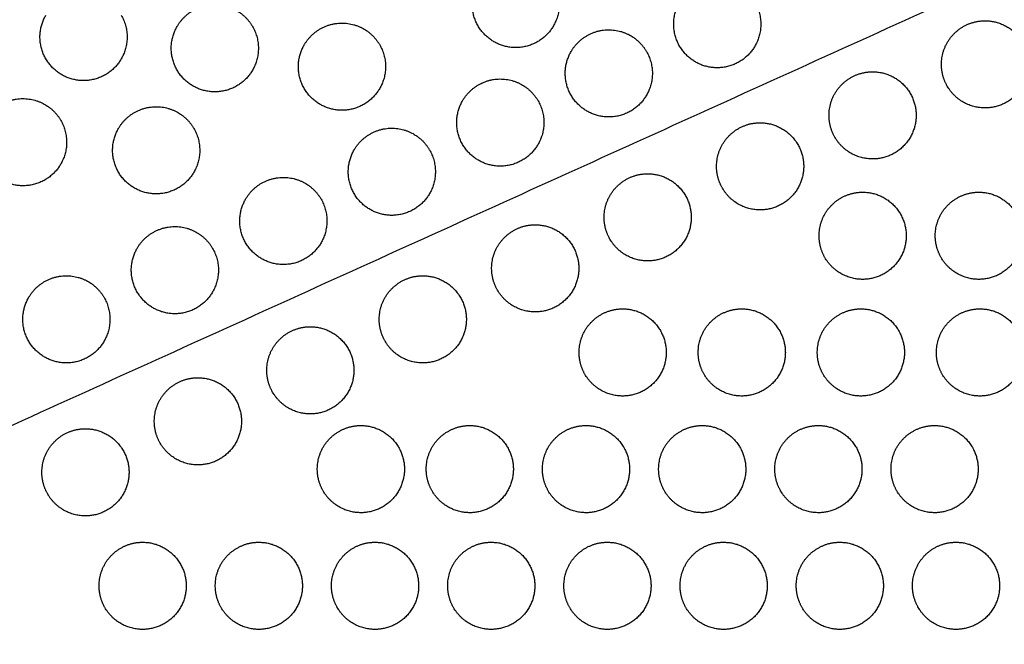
# Model space of a CAD drawing. Header units: millimetres. Extents: x -125 to 375, y 0 to 433.
# Tile 36 of 45: x 161 to 229, y 218 to 261. Entities that reach past the tile are written whole.
import ezdxf

# ---------------------------------------------------------------- set-up
doc = ezdxf.new("R2010")
doc.units = ezdxf.units.MM
doc.layers.add('Layer 01', color=18, linetype='Continuous', true_color=0x000000)

msp = doc.modelspace()

# ---------------------------------------------------------------- linework, layer by layer
at = {"layer": 'Layer 01'}
for points in [[(250, 433.013, 76), (187.5, 324.76, 76), (125, 216.506, 76)], [(282.095, 287.72, 87), (203.547, 252.113, 81.5), (125, 216.506, 76)]]:
    msp.add_open_spline(points, degree=2, dxfattribs=at)
at = {"layer": 'Layer 01', "extrusion": (0.09428, -0.054433, -0.994056)}
for points in [[(197.778, 263.098, 80.351), (198.644, 261.598, 80.516), (197.778, 260.098, 80.516), (196.278, 257.5, 80.516), (193.68, 259, 80.187), (191.082, 260.5, 79.858), (192.582, 263.098, 79.858)], [(211.651, 261.708, 81.743), (212.517, 260.208, 81.907), (211.651, 258.708, 81.907), (210.151, 256.11, 81.907), (207.553, 257.61, 81.579), (204.955, 259.11, 81.25), (206.455, 261.708, 81.25)], [(168.021, 260.825, 77.653), (168.887, 259.325, 77.818), (168.021, 257.825, 77.818), (166.521, 255.227, 77.818), (163.923, 256.727, 77.489), (161.325, 258.227, 77.161), (162.825, 260.825, 77.161)], [(177.059, 260.051, 78.553), (177.925, 258.551, 78.717), (177.059, 257.051, 78.717), (175.559, 254.453, 78.717), (172.961, 255.953, 78.389), (170.363, 257.453, 78.06), (171.863, 260.051, 78.06)], [(185.813, 258.784, 79.453), (186.679, 257.284, 79.617), (185.813, 255.784, 79.617), (184.313, 253.185, 79.617), (181.715, 254.685, 79.288), (179.117, 256.185, 78.96), (180.617, 258.784, 78.96)], [(204.183, 258.323, 81.22), (205.049, 256.823, 81.384), (204.183, 255.323, 81.384), (202.683, 252.725, 81.384), (200.085, 254.225, 81.056), (197.487, 255.725, 80.727), (198.987, 258.323, 80.727)], [(196.714, 254.937, 80.697), (197.58, 253.437, 80.862), (196.714, 251.937, 80.862), (195.214, 249.339, 80.862), (192.616, 250.839, 80.533), (190.018, 252.339, 80.204), (191.518, 254.937, 80.204)], [(163.858, 253.587, 77.655), (164.724, 252.087, 77.819), (163.858, 250.587, 77.819), (162.358, 247.989, 77.819), (159.76, 249.489, 77.491), (157.162, 250.989, 77.162), (158.662, 253.587, 77.162)], [(173.021, 253.03, 78.555), (173.887, 251.53, 78.719), (173.021, 250.03, 78.719), (171.521, 247.432, 78.719), (168.923, 248.932, 78.39), (166.325, 250.432, 78.062), (167.825, 253.03, 78.062)], [(189.246, 251.552, 80.174), (190.112, 250.052, 80.339), (189.246, 248.552, 80.339), (187.746, 245.954, 80.339), (185.148, 247.454, 80.01), (182.55, 248.954, 79.681), (184.05, 251.552, 79.681)], [(181.777, 248.166, 79.651), (182.643, 246.666, 79.816), (181.777, 245.166, 79.816), (180.277, 242.568, 79.816), (177.679, 244.068, 79.487), (175.081, 245.568, 79.159), (176.581, 248.166, 79.159)], [(174.309, 244.781, 79.128), (175.175, 243.281, 79.293), (174.309, 241.781, 79.293), (172.809, 239.182, 79.293), (170.211, 240.682, 78.964), (167.613, 242.182, 78.636), (169.113, 244.781, 78.636)], [(166.84, 241.395, 78.605), (167.706, 239.895, 78.77), (166.84, 238.395, 78.77), (165.34, 235.797, 78.77), (162.742, 237.297, 78.441), (160.144, 238.797, 78.113), (161.644, 241.395, 78.113)]]:
    msp.add_rational_spline(points, [0.868347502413, 0.807007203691, 1, 0.707106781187, 1, 0.707106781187, 1], degree=2, knots=[5.529659, 5.529659, 5.529659, 9.49499, 9.49499, 15.512927, 15.512927, 21.530864, 21.530864, 21.530864], dxfattribs=at)
at = {"layer": 'Layer 01', "extrusion": (-0.09428, 0.054433, 0.994056)}
for points in [[(171.863, 260.051, 78.06), (172.265, 260.748, 78.06), (172.961, 261.149, 78.104)], [(180.617, 258.784, 78.96), (181.019, 259.48, 78.96), (181.715, 259.882, 79.004)], [(198.987, 258.323, 80.727), (199.389, 259.019, 80.727), (200.085, 259.421, 80.771)], [(191.518, 254.937, 80.204), (191.92, 255.633, 80.204), (192.616, 256.035, 80.248)], [(167.825, 253.03, 78.062), (168.227, 253.726, 78.062), (168.923, 254.128, 78.106)], [(184.05, 251.552, 79.681), (184.452, 252.248, 79.681), (185.148, 252.65, 79.726)], [(176.581, 248.166, 79.159), (176.983, 248.862, 79.159), (177.679, 249.264, 79.203)], [(169.113, 244.781, 78.636), (169.515, 245.477, 78.636), (170.211, 245.879, 78.68)], [(161.644, 241.395, 78.113), (162.046, 242.091, 78.113), (162.742, 242.493, 78.157)]]:
    msp.add_rational_spline(points, [1, 0.900099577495, 0.868347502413], degree=2, dxfattribs=at)
for points in [[(172.961, 261.149, 78.104), (174.461, 262.016, 78.199), (175.961, 261.149, 78.389), (176.657, 260.748, 78.477), (177.059, 260.051, 78.553)], [(181.715, 259.882, 79.004), (183.215, 260.748, 79.099), (184.715, 259.882, 79.288), (185.411, 259.48, 79.377), (185.813, 258.784, 79.453)], [(200.085, 259.421, 80.771), (201.585, 260.287, 80.866), (203.085, 259.421, 81.056), (203.781, 259.019, 81.144), (204.183, 258.323, 81.22)], [(192.616, 256.035, 80.248), (194.116, 256.901, 80.343), (195.616, 256.035, 80.533), (196.312, 255.633, 80.621), (196.714, 254.937, 80.697)], [(159.76, 254.685, 77.206), (161.26, 255.551, 77.301), (162.76, 254.685, 77.491), (163.456, 254.283, 77.579), (163.858, 253.587, 77.655)], [(168.923, 254.128, 78.106), (170.423, 254.994, 78.201), (171.923, 254.128, 78.39), (172.619, 253.726, 78.478), (173.021, 253.03, 78.555)], [(185.148, 252.65, 79.726), (186.648, 253.516, 79.82), (188.148, 252.65, 80.01), (188.844, 252.248, 80.098), (189.246, 251.552, 80.174)], [(177.679, 249.264, 79.203), (179.179, 250.13, 79.297), (180.679, 249.264, 79.487), (181.375, 248.862, 79.575), (181.777, 248.166, 79.651)], [(170.211, 245.879, 78.68), (171.711, 246.745, 78.774), (173.211, 245.879, 78.964), (173.907, 245.477, 79.052), (174.309, 244.781, 79.128)], [(162.742, 242.493, 78.157), (164.242, 243.359, 78.251), (165.742, 242.493, 78.441), (166.438, 242.091, 78.529), (166.84, 241.395, 78.605)]]:
    msp.add_rational_spline(points, [0.868347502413, 0.807007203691, 1, 0.900099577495, 0.868347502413], degree=2, knots=[0, 0, 0, 3.477052, 3.477052, 5.529659, 5.529659, 5.529659], dxfattribs=at)
at = {"layer": 'Layer 01', "extrusion": (-9.89789e-15, -0.152655, 0.988279)}
msp.add_rational_spline([(227.487, 260.443, 82.787), (230.487, 260.443, 82.787), (230.487, 257.443, 82.323), (230.487, 254.443, 81.86), (227.487, 254.443, 81.86), (225.755, 254.443, 81.86), (224.889, 255.943, 82.092)], [1, 0.707106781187, 1, 0.707106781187, 1, 0.807007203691, 0.868347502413], degree=2, knots=[0, 0, 0, 6.035579, 6.035579, 12.071157, 12.071157, 16.048112, 16.048112, 16.048112], dxfattribs=at)
at = {"layer": 'Layer 01', "extrusion": (-8.47948e-14, -0.152655, 0.988279)}
msp.add_rational_spline([(225.987, 260.041, 82.725), (226.683, 260.443, 82.787), (227.487, 260.443, 82.787)], [0.868347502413, 0.900099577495, 1], degree=2, dxfattribs=at)
at = {"layer": 'Layer 01', "extrusion": (1.43588e-15, -0.152655, 0.988279)}
msp.add_rational_spline([(224.889, 255.943, 82.092), (224.487, 256.639, 82.199), (224.487, 257.443, 82.323), (224.487, 259.175, 82.591), (225.987, 260.041, 82.725)], [0.868347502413, 0.900099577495, 1, 0.807007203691, 0.868347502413], degree=2, knots=[16.048112, 16.048112, 16.048112, 18.106736, 18.106736, 21.596537, 21.596537, 21.596537], dxfattribs=at)
at = {"layer": 'Layer 01', "extrusion": (-3.14605e-15, -0.152655, 0.988279)}
msp.add_rational_spline([(219.746, 256.933, 82.245), (222.746, 256.933, 82.245), (222.746, 253.933, 81.781), (222.746, 250.933, 81.318), (219.746, 250.933, 81.318), (218.013, 250.933, 81.318), (217.147, 252.433, 81.549)], [1, 0.707106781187, 1, 0.707106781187, 1, 0.807007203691, 0.868347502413], degree=2, knots=[0, 0, 0, 6.035579, 6.035579, 12.071157, 12.071157, 16.048112, 16.048112, 16.048112], dxfattribs=at)
at = {"layer": 'Layer 01', "extrusion": (-1.49107e-14, -0.152655, 0.988279)}
msp.add_rational_spline([(218.246, 256.531, 82.182), (218.942, 256.933, 82.245), (219.746, 256.933, 82.245)], [0.868347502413, 0.900099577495, 1], degree=2, dxfattribs=at)
at = {"layer": 'Layer 01', "extrusion": (-3.35319e-14, -0.152655, 0.988279)}
msp.add_rational_spline([(217.147, 252.433, 81.549), (216.746, 253.129, 81.657), (216.746, 253.933, 81.781), (216.746, 255.665, 82.049), (218.246, 256.531, 82.182)], [0.868347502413, 0.900099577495, 1, 0.807007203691, 0.868347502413], degree=2, knots=[16.048112, 16.048112, 16.048112, 18.106736, 18.106736, 21.596537, 21.596537, 21.596537], dxfattribs=at)
at = {"layer": 'Layer 01', "extrusion": (7.79596e-14, -0.152655, 0.988279)}
msp.add_rational_spline([(209.406, 248.924, 81.007), (209.004, 249.62, 81.115), (209.004, 250.424, 81.239), (209.004, 252.156, 81.507), (210.504, 253.022, 81.64)], [0.868347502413, 0.900099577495, 1, 0.807007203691, 0.868347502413], degree=2, knots=[16.048112, 16.048112, 16.048112, 18.106736, 18.106736, 21.596537, 21.596537, 21.596537], dxfattribs=at)
at = {"layer": 'Layer 01', "extrusion": (-1.23548e-14, -0.152655, 0.988279)}
msp.add_rational_spline([(212.004, 253.424, 81.702), (215.004, 253.424, 81.702), (215.004, 250.424, 81.239), (215.004, 247.424, 80.776), (212.004, 247.424, 80.776), (210.272, 247.424, 80.776), (209.406, 248.924, 81.007)], [1, 0.707106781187, 1, 0.707106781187, 1, 0.807007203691, 0.868347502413], degree=2, knots=[0, 0, 0, 6.035579, 6.035579, 12.071157, 12.071157, 16.048112, 16.048112, 16.048112], dxfattribs=at)
at = {"layer": 'Layer 01', "extrusion": (-2.44303e-14, -0.152655, 0.988279)}
msp.add_rational_spline([(210.504, 253.022, 81.64), (211.2, 253.424, 81.702), (212.004, 253.424, 81.702)], [0.868347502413, 0.900099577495, 1], degree=2, dxfattribs=at)
at = {"layer": 'Layer 01', "extrusion": (-4.24006e-14, -0.152655, 0.988279)}
msp.add_rational_spline([(201.664, 245.414, 80.465), (201.262, 246.11, 80.573), (201.262, 246.914, 80.697), (201.262, 248.646, 80.965), (202.762, 249.512, 81.098)], [0.868347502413, 0.900099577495, 1, 0.807007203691, 0.868347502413], degree=2, knots=[16.048112, 16.048112, 16.048112, 18.106736, 18.106736, 21.596537, 21.596537, 21.596537], dxfattribs=at)
at = {"layer": 'Layer 01', "extrusion": (2.09737e-15, -0.152655, 0.988279)}
msp.add_rational_spline([(204.262, 249.914, 81.16), (207.262, 249.914, 81.16), (207.262, 246.914, 80.697), (207.262, 243.914, 80.234), (204.262, 243.914, 80.234), (202.53, 243.914, 80.234), (201.664, 245.414, 80.465)], [1, 0.707106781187, 1, 0.707106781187, 1, 0.807007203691, 0.868347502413], degree=2, knots=[0, 0, 0, 6.035579, 6.035579, 12.071157, 12.071157, 16.048112, 16.048112, 16.048112], dxfattribs=at)
at = {"layer": 'Layer 01', "extrusion": (-1.34653e-13, -0.152655, 0.988279)}
msp.add_rational_spline([(202.762, 249.512, 81.098), (203.458, 249.914, 81.16), (204.262, 249.914, 81.16)], [0.868347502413, 0.900099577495, 1], degree=2, dxfattribs=at)
at = {"layer": 'Layer 01', "extrusion": (1.968e-14, -0.152655, 0.988279)}
msp.add_rational_spline([(216.465, 244.147, 80.27), (216.063, 244.843, 80.377), (216.063, 245.647, 80.501), (216.063, 247.379, 80.769), (217.563, 248.245, 80.903)], [0.868347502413, 0.900099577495, 1, 0.807007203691, 0.868347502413], degree=2, knots=[16.048112, 16.048112, 16.048112, 18.106736, 18.106736, 21.596537, 21.596537, 21.596537], dxfattribs=at)
at = {"layer": 'Layer 01', "extrusion": (1.61672e-15, -0.152655, 0.988279)}
msp.add_rational_spline([(219.063, 248.647, 80.965), (222.063, 248.647, 80.965), (222.063, 245.647, 80.501), (222.063, 242.647, 80.038), (219.063, 242.647, 80.038), (217.331, 242.647, 80.038), (216.465, 244.147, 80.27)], [1, 0.707106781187, 1, 0.707106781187, 1, 0.807007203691, 0.868347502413], degree=2, knots=[0, 0, 0, 6.035579, 6.035579, 12.071157, 12.071157, 16.048112, 16.048112, 16.048112], dxfattribs=at)
at = {"layer": 'Layer 01', "extrusion": (2.6712e-14, -0.152655, 0.988279)}
msp.add_rational_spline([(217.563, 248.245, 80.903), (218.26, 248.647, 80.965), (219.063, 248.647, 80.965)], [0.868347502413, 0.900099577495, 1], degree=2, dxfattribs=at)
at = {"layer": 'Layer 01', "extrusion": (2.45788e-14, -0.152655, 0.988279)}
msp.add_rational_spline([(224.465, 244.147, 80.27), (224.063, 244.843, 80.377), (224.063, 245.647, 80.501), (224.063, 247.379, 80.769), (225.563, 248.245, 80.903)], [0.868347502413, 0.900099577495, 1, 0.807007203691, 0.868347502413], degree=2, knots=[16.048112, 16.048112, 16.048112, 18.106736, 18.106736, 21.596537, 21.596537, 21.596537], dxfattribs=at)
at = {"layer": 'Layer 01', "extrusion": (4.26028e-16, -0.152655, 0.988279)}
msp.add_rational_spline([(227.063, 248.647, 80.965), (230.063, 248.647, 80.965), (230.063, 245.647, 80.501), (230.063, 242.647, 80.038), (227.063, 242.647, 80.038), (225.331, 242.647, 80.038), (224.465, 244.147, 80.27)], [1, 0.707106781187, 1, 0.707106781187, 1, 0.807007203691, 0.868347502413], degree=2, knots=[0, 0, 0, 6.035579, 6.035579, 12.071157, 12.071157, 16.048112, 16.048112, 16.048112], dxfattribs=at)
at = {"layer": 'Layer 01', "extrusion": (2.67014e-14, -0.152655, 0.988279)}
msp.add_rational_spline([(225.563, 248.245, 80.903), (226.26, 248.647, 80.965), (227.063, 248.647, 80.965)], [0.868347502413, 0.900099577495, 1], degree=2, dxfattribs=at)
at = {"layer": 'Layer 01', "extrusion": (-7.6194e-16, -0.152655, 0.988279)}
msp.add_rational_spline([(196.52, 246.405, 80.618), (199.52, 246.405, 80.618), (199.52, 243.405, 80.155), (199.52, 240.405, 79.691), (196.52, 240.405, 79.691), (194.788, 240.405, 79.691), (193.922, 241.905, 79.923)], [1, 0.707106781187, 1, 0.707106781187, 1, 0.807007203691, 0.868347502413], degree=2, knots=[0, 0, 0, 6.035579, 6.035579, 12.071157, 12.071157, 16.048112, 16.048112, 16.048112], dxfattribs=at)
at = {"layer": 'Layer 01', "extrusion": (4.34587e-14, -0.152655, 0.988279)}
msp.add_rational_spline([(195.02, 246.003, 80.556), (195.717, 246.405, 80.618), (196.52, 246.405, 80.618)], [0.868347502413, 0.900099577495, 1], degree=2, dxfattribs=at)
at = {"layer": 'Layer 01', "extrusion": (-7.39054e-14, -0.152655, 0.988279)}
msp.add_rational_spline([(193.922, 241.905, 79.923), (193.52, 242.601, 80.031), (193.52, 243.405, 80.155), (193.52, 245.137, 80.422), (195.02, 246.003, 80.556)], [0.868347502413, 0.900099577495, 1, 0.807007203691, 0.868347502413], degree=2, knots=[16.048112, 16.048112, 16.048112, 18.106736, 18.106736, 21.596537, 21.596537, 21.596537], dxfattribs=at)
at = {"layer": 'Layer 01', "extrusion": (-1.07375e-14, 0.152655, -0.988279)}
msp.add_rational_spline([(188.779, 242.895, 80.076), (191.779, 242.895, 80.076), (191.779, 239.895, 79.613), (191.779, 236.895, 79.149), (188.779, 236.895, 79.149), (187.047, 236.895, 79.149), (186.181, 238.395, 79.381)], [1, 0.707106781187, 1, 0.707106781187, 1, 0.807007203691, 0.868347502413], degree=2, knots=[0, 0, 0, 6.035579, 6.035579, 12.071157, 12.071157, 16.048112, 16.048112, 16.048112], dxfattribs=at)
at = {"layer": 'Layer 01', "extrusion": (1.46348e-14, -0.152655, 0.988279)}
msp.add_rational_spline([(187.279, 242.493, 80.014), (187.975, 242.895, 80.076), (188.779, 242.895, 80.076)], [0.868347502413, 0.900099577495, 1], degree=2, dxfattribs=at)
at = {"layer": 'Layer 01', "extrusion": (3.10825e-14, -0.152655, 0.988279)}
msp.add_rational_spline([(186.181, 238.395, 79.381), (185.779, 239.092, 79.489), (185.779, 239.895, 79.613), (185.779, 241.627, 79.88), (187.279, 242.493, 80.014)], [0.868347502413, 0.900099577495, 1, 0.807007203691, 0.868347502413], degree=2, knots=[16.048112, 16.048112, 16.048112, 18.106736, 18.106736, 21.596537, 21.596537, 21.596537], dxfattribs=at)
at = {"layer": 'Layer 01', "extrusion": (-3.24339e-14, -0.152655, 0.988279)}
msp.add_rational_spline([(199.942, 236.117, 79.029), (199.54, 236.813, 79.137), (199.54, 237.617, 79.261), (199.54, 239.349, 79.528), (201.04, 240.215, 79.662)], [0.868347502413, 0.900099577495, 1, 0.807007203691, 0.868347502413], degree=2, knots=[16.048112, 16.048112, 16.048112, 18.106736, 18.106736, 21.596537, 21.596537, 21.596537], dxfattribs=at)
at = {"layer": 'Layer 01', "extrusion": (3.85496e-15, -0.152655, 0.988279)}
msp.add_rational_spline([(202.54, 240.617, 79.724), (205.54, 240.617, 79.724), (205.54, 237.617, 79.261), (205.54, 234.617, 78.797), (202.54, 234.617, 78.797), (200.808, 234.617, 78.797), (199.942, 236.117, 79.029)], [1, 0.707106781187, 1, 0.707106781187, 1, 0.807007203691, 0.868347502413], degree=2, knots=[0, 0, 0, 6.035579, 6.035579, 12.071157, 12.071157, 16.048112, 16.048112, 16.048112], dxfattribs=at)
at = {"layer": 'Layer 01', "extrusion": (1.42888e-13, -0.152655, 0.988279)}
msp.add_rational_spline([(201.04, 240.215, 79.662), (201.736, 240.617, 79.724), (202.54, 240.617, 79.724)], [0.868347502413, 0.900099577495, 1], degree=2, dxfattribs=at)
at = {"layer": 'Layer 01', "extrusion": (-2.38187e-14, -0.152655, 0.988279)}
msp.add_rational_spline([(208.142, 236.117, 79.029), (207.74, 236.813, 79.137), (207.74, 237.617, 79.261), (207.74, 239.349, 79.528), (209.24, 240.215, 79.662)], [0.868347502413, 0.900099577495, 1, 0.807007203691, 0.868347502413], degree=2, knots=[16.048112, 16.048112, 16.048112, 18.106736, 18.106736, 21.596537, 21.596537, 21.596537], dxfattribs=at)
at = {"layer": 'Layer 01', "extrusion": (3.73426e-15, -0.152655, 0.988279)}
msp.add_rational_spline([(210.74, 240.617, 79.724), (213.74, 240.617, 79.724), (213.74, 237.617, 79.261), (213.74, 234.617, 78.797), (210.74, 234.617, 78.797), (209.008, 234.617, 78.797), (208.142, 236.117, 79.029)], [1, 0.707106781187, 1, 0.707106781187, 1, 0.807007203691, 0.868347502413], degree=2, knots=[0, 0, 0, 6.035579, 6.035579, 12.071157, 12.071157, 16.048112, 16.048112, 16.048112], dxfattribs=at)
at = {"layer": 'Layer 01', "extrusion": (1.36213e-13, -0.152655, 0.988279)}
msp.add_rational_spline([(209.24, 240.215, 79.662), (209.936, 240.617, 79.724), (210.74, 240.617, 79.724)], [0.868347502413, 0.900099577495, 1], degree=2, dxfattribs=at)
at = {"layer": 'Layer 01', "extrusion": (-4.89887e-14, -0.152655, 0.988279)}
msp.add_rational_spline([(216.342, 236.117, 79.029), (215.94, 236.813, 79.137), (215.94, 237.617, 79.261), (215.94, 239.349, 79.528), (217.44, 240.215, 79.662)], [0.868347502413, 0.900099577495, 1, 0.807007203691, 0.868347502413], degree=2, knots=[16.048112, 16.048112, 16.048112, 18.106736, 18.106736, 21.596537, 21.596537, 21.596537], dxfattribs=at)
at = {"layer": 'Layer 01', "extrusion": (-9.08123e-16, -0.152655, 0.988279)}
msp.add_rational_spline([(218.94, 240.617, 79.724), (221.94, 240.617, 79.724), (221.94, 237.617, 79.261), (221.94, 234.617, 78.797), (218.94, 234.617, 78.797), (217.208, 234.617, 78.797), (216.342, 236.117, 79.029)], [1, 0.707106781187, 1, 0.707106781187, 1, 0.807007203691, 0.868347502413], degree=2, knots=[0, 0, 0, 6.035579, 6.035579, 12.071157, 12.071157, 16.048112, 16.048112, 16.048112], dxfattribs=at)
at = {"layer": 'Layer 01', "extrusion": (3.08297e-14, -0.152655, 0.988279)}
msp.add_rational_spline([(217.44, 240.215, 79.662), (218.136, 240.617, 79.724), (218.94, 240.617, 79.724)], [0.868347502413, 0.900099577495, 1], degree=2, dxfattribs=at)
at = {"layer": 'Layer 01', "extrusion": (-5.56613e-14, -0.152655, 0.988279)}
msp.add_rational_spline([(224.542, 236.117, 79.029), (224.14, 236.813, 79.137), (224.14, 237.617, 79.261), (224.14, 239.349, 79.528), (225.64, 240.215, 79.662)], [0.868347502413, 0.900099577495, 1, 0.807007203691, 0.868347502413], degree=2, knots=[16.048112, 16.048112, 16.048112, 18.106736, 18.106736, 21.596537, 21.596537, 21.596537], dxfattribs=at)
at = {"layer": 'Layer 01', "extrusion": (-9.16881e-16, 0.152655, -0.988279)}
msp.add_rational_spline([(227.14, 240.617, 79.724), (230.14, 240.617, 79.724), (230.14, 237.617, 79.261), (230.14, 234.617, 78.797), (227.14, 234.617, 78.797), (225.408, 234.617, 78.797), (224.542, 236.117, 79.029)], [1, 0.707106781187, 1, 0.707106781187, 1, 0.807007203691, 0.868347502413], degree=2, knots=[0, 0, 0, 6.035579, 6.035579, 12.071157, 12.071157, 16.048112, 16.048112, 16.048112], dxfattribs=at)
at = {"layer": 'Layer 01', "extrusion": (6.19352e-14, -0.152655, 0.988279)}
msp.add_rational_spline([(225.64, 240.215, 79.662), (226.336, 240.617, 79.724), (227.14, 240.617, 79.724)], [0.868347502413, 0.900099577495, 1], degree=2, dxfattribs=at)
at = {"layer": 'Layer 01', "extrusion": (3.42817e-14, 0.152655, -0.988279)}
msp.add_rational_spline([(181.037, 239.386, 79.534), (184.037, 239.386, 79.534), (184.037, 236.386, 79.071), (184.037, 233.386, 78.607), (181.037, 233.386, 78.607), (179.305, 233.386, 78.607), (178.439, 234.886, 78.839)], [1, 0.707106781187, 1, 0.707106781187, 1, 0.807007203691, 0.868347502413], degree=2, knots=[0, 0, 0, 6.035579, 6.035579, 12.071157, 12.071157, 16.048112, 16.048112, 16.048112], dxfattribs=at)
at = {"layer": 'Layer 01', "extrusion": (1.49564e-13, -0.152655, 0.988279)}
msp.add_rational_spline([(179.537, 238.984, 79.472), (180.233, 239.386, 79.534), (181.037, 239.386, 79.534)], [0.868347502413, 0.900099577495, 1], degree=2, dxfattribs=at)
at = {"layer": 'Layer 01', "extrusion": (3.26873e-14, -0.152655, 0.988279)}
msp.add_rational_spline([(178.439, 234.886, 78.839), (178.037, 235.582, 78.947), (178.037, 236.386, 79.071), (178.037, 238.118, 79.338), (179.537, 238.984, 79.472)], [0.868347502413, 0.900099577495, 1, 0.807007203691, 0.868347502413], degree=2, knots=[16.048112, 16.048112, 16.048112, 18.106736, 18.106736, 21.596537, 21.596537, 21.596537], dxfattribs=at)
at = {"layer": 'Layer 01', "extrusion": (-3.58124e-14, -0.152655, 0.988279)}
msp.add_rational_spline([(170.697, 231.377, 78.297), (170.295, 232.073, 78.404), (170.295, 232.877, 78.529), (170.295, 234.609, 78.796), (171.795, 235.475, 78.93)], [0.868347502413, 0.900099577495, 1, 0.807007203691, 0.868347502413], degree=2, knots=[16.048112, 16.048112, 16.048112, 18.106736, 18.106736, 21.596537, 21.596537, 21.596537], dxfattribs=at)
at = {"layer": 'Layer 01', "extrusion": (-1.20162e-15, -0.152655, 0.988279)}
msp.add_rational_spline([(173.295, 235.877, 78.992), (176.295, 235.877, 78.992), (176.295, 232.877, 78.529), (176.295, 229.877, 78.065), (173.295, 229.877, 78.065), (171.563, 229.877, 78.065), (170.697, 231.377, 78.297)], [1, 0.707106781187, 1, 0.707106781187, 1, 0.807007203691, 0.868347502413], degree=2, knots=[0, 0, 0, 6.035579, 6.035579, 12.071157, 12.071157, 16.048112, 16.048112, 16.048112], dxfattribs=at)
at = {"layer": 'Layer 01', "extrusion": (-1.50848e-13, -0.152655, 0.988279)}
msp.add_rational_spline([(171.795, 235.475, 78.93), (172.491, 235.877, 78.992), (173.295, 235.877, 78.992)], [0.868347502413, 0.900099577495, 1], degree=2, dxfattribs=at)
at = {"layer": 'Layer 01', "extrusion": (-5.09049e-15, -0.152655, 0.988279)}
msp.add_rational_spline([(184.516, 232.587, 78.484), (187.516, 232.587, 78.484), (187.516, 229.587, 78.02), (187.516, 226.587, 77.557), (184.516, 226.587, 77.557), (182.784, 226.587, 77.557), (181.918, 228.087, 77.789)], [1, 0.707106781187, 1, 0.707106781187, 1, 0.807007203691, 0.868347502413], degree=2, knots=[0, 0, 0, 6.035579, 6.035579, 12.071157, 12.071157, 16.048112, 16.048112, 16.048112], dxfattribs=at)
at = {"layer": 'Layer 01', "extrusion": (-1.40055e-13, -0.152655, 0.988279)}
msp.add_rational_spline([(183.016, 232.185, 78.422), (183.712, 232.587, 78.484), (184.516, 232.587, 78.484)], [0.868347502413, 0.900099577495, 1], degree=2, dxfattribs=at)
at = {"layer": 'Layer 01', "extrusion": (-7.03492e-15, -0.152655, 0.988279)}
msp.add_rational_spline([(192.016, 232.587, 78.484), (195.016, 232.587, 78.484), (195.016, 229.587, 78.02), (195.016, 226.587, 77.557), (192.016, 226.587, 77.557), (190.284, 226.587, 77.557), (189.418, 228.087, 77.789)], [1, 0.707106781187, 1, 0.707106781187, 1, 0.807007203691, 0.868347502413], degree=2, knots=[0, 0, 0, 6.035579, 6.035579, 12.071157, 12.071157, 16.048112, 16.048112, 16.048112], dxfattribs=at)
at = {"layer": 'Layer 01', "extrusion": (-1.30546e-13, -0.152655, 0.988279)}
msp.add_rational_spline([(190.516, 232.185, 78.422), (191.212, 232.587, 78.484), (192.016, 232.587, 78.484)], [0.868347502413, 0.900099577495, 1], degree=2, dxfattribs=at)
at = {"layer": 'Layer 01', "extrusion": (-7.74765e-15, -0.152655, 0.988279)}
msp.add_rational_spline([(200.016, 232.587, 78.484), (203.016, 232.587, 78.484), (203.016, 229.587, 78.02), (203.016, 226.587, 77.557), (200.016, 226.587, 77.557), (198.284, 226.587, 77.557), (197.418, 228.087, 77.789)], [1, 0.707106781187, 1, 0.707106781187, 1, 0.807007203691, 0.868347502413], degree=2, knots=[0, 0, 0, 6.035579, 6.035579, 12.071157, 12.071157, 16.048112, 16.048112, 16.048112], dxfattribs=at)
at = {"layer": 'Layer 01', "extrusion": (-2.67014e-14, -0.152655, 0.988279)}
for points in [[(198.516, 232.185, 78.422), (199.212, 232.587, 78.484), (200.016, 232.587, 78.484)], [(214.516, 232.185, 78.422), (215.212, 232.587, 78.484), (216.016, 232.587, 78.484)]]:
    msp.add_rational_spline(points, [0.868347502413, 0.900099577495, 1], degree=2, dxfattribs=at)
at = {"layer": 'Layer 01', "extrusion": (-1.87257e-14, 0.152655, -0.988279)}
msp.add_rational_spline([(208.016, 232.587, 78.484), (211.016, 232.587, 78.484), (211.016, 229.587, 78.02), (211.016, 226.587, 77.557), (208.016, 226.587, 77.557), (206.284, 226.587, 77.557), (205.418, 228.087, 77.789)], [1, 0.707106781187, 1, 0.707106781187, 1, 0.807007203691, 0.868347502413], degree=2, knots=[0, 0, 0, 6.035579, 6.035579, 12.071157, 12.071157, 16.048112, 16.048112, 16.048112], dxfattribs=at)
at = {"layer": 'Layer 01', "extrusion": (-6.98841e-14, -0.152655, 0.988279)}
msp.add_rational_spline([(206.516, 232.185, 78.422), (207.212, 232.587, 78.484), (208.016, 232.587, 78.484)], [0.868347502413, 0.900099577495, 1], degree=2, dxfattribs=at)
at = {"layer": 'Layer 01', "extrusion": (-4.76277e-15, -0.152655, 0.988279)}
msp.add_rational_spline([(216.016, 232.587, 78.484), (219.016, 232.587, 78.484), (219.016, 229.587, 78.02), (219.016, 226.587, 77.557), (216.016, 226.587, 77.557), (214.284, 226.587, 77.557), (213.418, 228.087, 77.789)], [1, 0.707106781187, 1, 0.707106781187, 1, 0.807007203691, 0.868347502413], degree=2, knots=[0, 0, 0, 6.035579, 6.035579, 12.071157, 12.071157, 16.048112, 16.048112, 16.048112], dxfattribs=at)
at = {"layer": 'Layer 01', "extrusion": (4.42414e-15, -0.152655, 0.988279)}
msp.add_rational_spline([(224.016, 232.587, 78.484), (227.016, 232.587, 78.484), (227.016, 229.587, 78.02), (227.016, 226.587, 77.557), (224.016, 226.587, 77.557), (222.284, 226.587, 77.557), (221.418, 228.087, 77.789)], [1, 0.707106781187, 1, 0.707106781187, 1, 0.807007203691, 0.868347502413], degree=2, knots=[0, 0, 0, 6.035579, 6.035579, 12.071157, 12.071157, 16.048112, 16.048112, 16.048112], dxfattribs=at)
at = {"layer": 'Layer 01', "extrusion": (-3.7505e-14, -0.152655, 0.988279)}
msp.add_rational_spline([(222.516, 232.185, 78.422), (223.212, 232.587, 78.484), (224.016, 232.587, 78.484)], [0.868347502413, 0.900099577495, 1], degree=2, dxfattribs=at)
at = {"layer": 'Layer 01', "extrusion": (-2.24672e-14, -0.152655, 0.988279)}
msp.add_rational_spline([(162.956, 227.867, 77.755), (162.554, 228.563, 77.862), (162.554, 229.367, 77.987), (162.554, 231.099, 78.254), (164.054, 231.965, 78.388)], [0.868347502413, 0.900099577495, 1, 0.807007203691, 0.868347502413], degree=2, knots=[16.048112, 16.048112, 16.048112, 18.106736, 18.106736, 21.596537, 21.596537, 21.596537], dxfattribs=at)
at = {"layer": 'Layer 01', "extrusion": (2.45933e-15, -0.152655, 0.988279)}
msp.add_rational_spline([(165.554, 232.367, 78.45), (168.554, 232.367, 78.45), (168.554, 229.367, 77.987), (168.554, 226.367, 77.523), (165.554, 226.367, 77.523), (163.822, 226.367, 77.523), (162.956, 227.867, 77.755)], [1, 0.707106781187, 1, 0.707106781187, 1, 0.807007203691, 0.868347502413], degree=2, knots=[0, 0, 0, 6.035579, 6.035579, 12.071157, 12.071157, 16.048112, 16.048112, 16.048112], dxfattribs=at)
at = {"layer": 'Layer 01', "extrusion": (1.89913e-13, -0.152655, 0.988279)}
msp.add_rational_spline([(164.054, 231.965, 78.388), (164.75, 232.367, 78.45), (165.554, 232.367, 78.45)], [0.868347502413, 0.900099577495, 1], degree=2, dxfattribs=at)
at = {"layer": 'Layer 01', "extrusion": (-5.13537e-14, -0.152655, 0.988279)}
msp.add_rational_spline([(181.918, 228.087, 77.789), (181.516, 228.783, 77.896), (181.516, 229.587, 78.02), (181.516, 231.319, 78.288), (183.016, 232.185, 78.422)], [0.868347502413, 0.900099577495, 1, 0.807007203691, 0.868347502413], degree=2, knots=[16.048112, 16.048112, 16.048112, 18.106736, 18.106736, 21.596537, 21.596537, 21.596537], dxfattribs=at)
at = {"layer": 'Layer 01', "extrusion": (-3.06602e-14, -0.152655, 0.988279)}
msp.add_rational_spline([(189.418, 228.087, 77.789), (189.016, 228.783, 77.896), (189.016, 229.587, 78.02), (189.016, 231.319, 78.288), (190.516, 232.185, 78.422)], [0.868347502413, 0.900099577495, 1, 0.807007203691, 0.868347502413], degree=2, knots=[16.048112, 16.048112, 16.048112, 18.106736, 18.106736, 21.596537, 21.596537, 21.596537], dxfattribs=at)
at = {"layer": 'Layer 01', "extrusion": (7.43277e-15, -0.152655, 0.988279)}
msp.add_rational_spline([(197.418, 228.087, 77.789), (197.016, 228.783, 77.896), (197.016, 229.587, 78.02), (197.016, 231.319, 78.288), (198.516, 232.185, 78.422)], [0.868347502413, 0.900099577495, 1, 0.807007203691, 0.868347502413], degree=2, knots=[16.048112, 16.048112, 16.048112, 18.106736, 18.106736, 21.596537, 21.596537, 21.596537], dxfattribs=at)
at = {"layer": 'Layer 01', "extrusion": (-2.02712e-14, -0.152655, 0.988279)}
msp.add_rational_spline([(205.418, 228.087, 77.789), (205.016, 228.783, 77.896), (205.016, 229.587, 78.02), (205.016, 231.319, 78.288), (206.516, 232.185, 78.422)], [0.868347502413, 0.900099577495, 1, 0.807007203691, 0.868347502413], degree=2, knots=[16.048112, 16.048112, 16.048112, 18.106736, 18.106736, 21.596537, 21.596537, 21.596537], dxfattribs=at)
at = {"layer": 'Layer 01', "extrusion": (-2.51701e-14, -0.152655, 0.988279)}
msp.add_rational_spline([(213.418, 228.087, 77.789), (213.016, 228.783, 77.896), (213.016, 229.587, 78.02), (213.016, 231.319, 78.288), (214.516, 232.185, 78.422)], [0.868347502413, 0.900099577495, 1, 0.807007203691, 0.868347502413], degree=2, knots=[16.048112, 16.048112, 16.048112, 18.106736, 18.106736, 21.596537, 21.596537, 21.596537], dxfattribs=at)
at = {"layer": 'Layer 01', "extrusion": (-6.33475e-14, -0.152655, 0.988279)}
msp.add_rational_spline([(221.418, 228.087, 77.789), (221.016, 228.783, 77.896), (221.016, 229.587, 78.02), (221.016, 231.319, 78.288), (222.516, 232.185, 78.422)], [0.868347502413, 0.900099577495, 1, 0.807007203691, 0.868347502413], degree=2, knots=[16.048112, 16.048112, 16.048112, 18.106736, 18.106736, 21.596537, 21.596537, 21.596537], dxfattribs=at)
at = {"layer": 'Layer 01', "extrusion": (7.34079e-15, -0.152655, 0.988279)}
msp.add_rational_spline([(169.493, 224.556, 77.243), (172.493, 224.556, 77.243), (172.493, 221.556, 76.78), (172.493, 218.556, 76.317), (169.493, 218.556, 76.317), (167.761, 218.556, 76.317), (166.895, 220.056, 76.548)], [1, 0.707106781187, 1, 0.707106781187, 1, 0.807007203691, 0.868347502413], degree=2, knots=[0, 0, 0, 6.035579, 6.035579, 12.071157, 12.071157, 16.048112, 16.048112, 16.048112], dxfattribs=at)
at = {"layer": 'Layer 01', "extrusion": (3.83116e-15, -0.152655, 0.988279)}
msp.add_rational_spline([(167.993, 224.154, 77.181), (168.689, 224.556, 77.243), (169.493, 224.556, 77.243)], [0.868347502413, 0.900099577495, 1], degree=2, dxfattribs=at)
at = {"layer": 'Layer 01', "extrusion": (-1.49612e-15, -0.152655, 0.988279)}
msp.add_rational_spline([(177.493, 224.556, 77.243), (180.493, 224.556, 77.243), (180.493, 221.556, 76.78), (180.493, 218.556, 76.317), (177.493, 218.556, 76.317), (175.761, 218.556, 76.317), (174.895, 220.056, 76.548)], [1, 0.707106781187, 1, 0.707106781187, 1, 0.807007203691, 0.868347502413], degree=2, knots=[0, 0, 0, 6.035579, 6.035579, 12.071157, 12.071157, 16.048112, 16.048112, 16.048112], dxfattribs=at)
at = {"layer": 'Layer 01', "extrusion": (3.84177e-15, -0.152655, 0.988279)}
msp.add_rational_spline([(175.993, 224.154, 77.181), (176.689, 224.556, 77.243), (177.493, 224.556, 77.243)], [0.868347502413, 0.900099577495, 1], degree=2, dxfattribs=at)
at = {"layer": 'Layer 01', "extrusion": (-6.92568e-15, -0.152655, 0.988279)}
msp.add_rational_spline([(185.493, 224.556, 77.243), (188.493, 224.556, 77.243), (188.493, 221.556, 76.78), (188.493, 218.556, 76.317), (185.493, 218.556, 76.317), (183.761, 218.556, 76.317), (182.895, 220.056, 76.548)], [1, 0.707106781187, 1, 0.707106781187, 1, 0.807007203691, 0.868347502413], degree=2, knots=[0, 0, 0, 6.035579, 6.035579, 12.071157, 12.071157, 16.048112, 16.048112, 16.048112], dxfattribs=at)
at = {"layer": 'Layer 01', "extrusion": (5.24051e-14, -0.152655, 0.988279)}
msp.add_rational_spline([(183.993, 224.154, 77.181), (184.689, 224.556, 77.243), (185.493, 224.556, 77.243)], [0.868347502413, 0.900099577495, 1], degree=2, dxfattribs=at)
at = {"layer": 'Layer 01', "extrusion": (-1.84612e-15, -0.152655, 0.988279)}
msp.add_rational_spline([(193.493, 224.556, 77.243), (196.493, 224.556, 77.243), (196.493, 221.556, 76.78), (196.493, 218.556, 76.317), (193.493, 218.556, 76.317), (191.761, 218.556, 76.317), (190.895, 220.056, 76.548)], [1, 0.707106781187, 1, 0.707106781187, 1, 0.807007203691, 0.868347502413], degree=2, knots=[0, 0, 0, 6.035579, 6.035579, 12.071157, 12.071157, 16.048112, 16.048112, 16.048112], dxfattribs=at)
at = {"layer": 'Layer 01', "extrusion": (5.78176e-14, -0.152655, 0.988279)}
msp.add_rational_spline([(191.993, 224.154, 77.181), (192.689, 224.556, 77.243), (193.493, 224.556, 77.243)], [0.868347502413, 0.900099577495, 1], degree=2, dxfattribs=at)
at = {"layer": 'Layer 01', "extrusion": (7.02215e-15, 0.152655, -0.988279)}
msp.add_rational_spline([(201.493, 224.556, 77.243), (204.493, 224.556, 77.243), (204.493, 221.556, 76.78), (204.493, 218.556, 76.317), (201.493, 218.556, 76.317), (199.761, 218.556, 76.317), (198.895, 220.056, 76.548)], [1, 0.707106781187, 1, 0.707106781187, 1, 0.807007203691, 0.868347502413], degree=2, knots=[0, 0, 0, 6.035579, 6.035579, 12.071157, 12.071157, 16.048112, 16.048112, 16.048112], dxfattribs=at)
at = {"layer": 'Layer 01', "extrusion": (6.44823e-14, -0.152655, 0.988279)}
msp.add_rational_spline([(199.993, 224.154, 77.181), (200.689, 224.556, 77.243), (201.493, 224.556, 77.243)], [0.868347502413, 0.900099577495, 1], degree=2, dxfattribs=at)
at = {"layer": 'Layer 01', "extrusion": (1.04868e-14, -0.152655, 0.988279)}
msp.add_rational_spline([(209.493, 224.556, 77.243), (212.493, 224.556, 77.243), (212.493, 221.556, 76.78), (212.493, 218.556, 76.317), (209.493, 218.556, 76.317), (207.761, 218.556, 76.317), (206.895, 220.056, 76.548)], [1, 0.707106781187, 1, 0.707106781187, 1, 0.807007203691, 0.868347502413], degree=2, knots=[0, 0, 0, 6.035579, 6.035579, 12.071157, 12.071157, 16.048112, 16.048112, 16.048112], dxfattribs=at)
at = {"layer": 'Layer 01', "extrusion": (-9.50891e-15, -0.152655, 0.988279)}
msp.add_rational_spline([(207.993, 224.154, 77.181), (208.689, 224.556, 77.243), (209.493, 224.556, 77.243)], [0.868347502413, 0.900099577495, 1], degree=2, dxfattribs=at)
at = {"layer": 'Layer 01', "extrusion": (-9.18691e-15, -0.152655, 0.988279)}
msp.add_rational_spline([(217.493, 224.556, 77.243), (220.493, 224.556, 77.243), (220.493, 221.556, 76.78), (220.493, 218.556, 76.317), (217.493, 218.556, 76.317), (215.761, 218.556, 76.317), (214.895, 220.056, 76.548)], [1, 0.707106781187, 1, 0.707106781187, 1, 0.807007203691, 0.868347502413], degree=2, knots=[0, 0, 0, 6.035579, 6.035579, 12.071157, 12.071157, 16.048112, 16.048112, 16.048112], dxfattribs=at)
at = {"layer": 'Layer 01', "extrusion": (5.78069e-14, -0.152655, 0.988279)}
msp.add_rational_spline([(215.993, 224.154, 77.181), (216.689, 224.556, 77.243), (217.493, 224.556, 77.243)], [0.868347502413, 0.900099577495, 1], degree=2, dxfattribs=at)
at = {"layer": 'Layer 01', "extrusion": (-1.94443e-15, -0.152655, 0.988279)}
msp.add_rational_spline([(225.493, 224.556, 77.243), (228.493, 224.556, 77.243), (228.493, 221.556, 76.78), (228.493, 218.556, 76.317), (225.493, 218.556, 76.317), (223.761, 218.556, 76.317), (222.895, 220.056, 76.548)], [1, 0.707106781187, 1, 0.707106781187, 1, 0.807007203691, 0.868347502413], degree=2, knots=[0, 0, 0, 6.035579, 6.035579, 12.071157, 12.071157, 16.048112, 16.048112, 16.048112], dxfattribs=at)
at = {"layer": 'Layer 01', "extrusion": (7.94036e-14, -0.152655, 0.988279)}
msp.add_rational_spline([(223.993, 224.154, 77.181), (224.689, 224.556, 77.243), (225.493, 224.556, 77.243)], [0.868347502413, 0.900099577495, 1], degree=2, dxfattribs=at)
at = {"layer": 'Layer 01', "extrusion": (3.82619e-14, -0.152655, 0.988279)}
msp.add_rational_spline([(166.895, 220.056, 76.548), (166.493, 220.753, 76.656), (166.493, 221.556, 76.78), (166.493, 223.288, 77.048), (167.993, 224.154, 77.181)], [0.868347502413, 0.900099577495, 1, 0.807007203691, 0.868347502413], degree=2, knots=[16.048112, 16.048112, 16.048112, 18.106736, 18.106736, 21.596537, 21.596537, 21.596537], dxfattribs=at)
at = {"layer": 'Layer 01', "extrusion": (3.29407e-14, -0.152655, 0.988279)}
msp.add_rational_spline([(174.895, 220.056, 76.548), (174.493, 220.753, 76.656), (174.493, 221.556, 76.78), (174.493, 223.288, 77.048), (175.993, 224.154, 77.181)], [0.868347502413, 0.900099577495, 1, 0.807007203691, 0.868347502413], degree=2, knots=[16.048112, 16.048112, 16.048112, 18.106736, 18.106736, 21.596537, 21.596537, 21.596537], dxfattribs=at)
at = {"layer": 'Layer 01', "extrusion": (4.45966e-14, -0.152655, 0.988279)}
msp.add_rational_spline([(182.895, 220.056, 76.548), (182.493, 220.753, 76.656), (182.493, 221.556, 76.78), (182.493, 223.288, 77.048), (183.993, 224.154, 77.181)], [0.868347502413, 0.900099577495, 1, 0.807007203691, 0.868347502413], degree=2, knots=[16.048112, 16.048112, 16.048112, 18.106736, 18.106736, 21.596537, 21.596537, 21.596537], dxfattribs=at)
at = {"layer": 'Layer 01', "extrusion": (4.64548e-15, -0.152655, 0.988279)}
msp.add_rational_spline([(190.895, 220.056, 76.548), (190.493, 220.753, 76.656), (190.493, 221.556, 76.78), (190.493, 223.288, 77.048), (191.993, 224.154, 77.181)], [0.868347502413, 0.900099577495, 1, 0.807007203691, 0.868347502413], degree=2, knots=[16.048112, 16.048112, 16.048112, 18.106736, 18.106736, 21.596537, 21.596537, 21.596537], dxfattribs=at)
at = {"layer": 'Layer 01', "extrusion": (3.95288e-14, -0.152655, 0.988279)}
msp.add_rational_spline([(198.895, 220.056, 76.548), (198.493, 220.753, 76.656), (198.493, 221.556, 76.78), (198.493, 223.288, 77.048), (199.993, 224.154, 77.181)], [0.868347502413, 0.900099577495, 1, 0.807007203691, 0.868347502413], degree=2, knots=[16.048112, 16.048112, 16.048112, 18.106736, 18.106736, 21.596537, 21.596537, 21.596537], dxfattribs=at)
at = {"layer": 'Layer 01', "extrusion": (3.74172e-14, -0.152655, 0.988279)}
msp.add_rational_spline([(206.895, 220.056, 76.548), (206.493, 220.753, 76.656), (206.493, 221.556, 76.78), (206.493, 223.288, 77.048), (207.993, 224.154, 77.181)], [0.868347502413, 0.900099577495, 1, 0.807007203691, 0.868347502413], degree=2, knots=[16.048112, 16.048112, 16.048112, 18.106736, 18.106736, 21.596537, 21.596537, 21.596537], dxfattribs=at)
at = {"layer": 'Layer 01', "extrusion": (4.97489e-14, -0.152655, 0.988279)}
msp.add_rational_spline([(214.895, 220.056, 76.548), (214.493, 220.753, 76.656), (214.493, 221.556, 76.78), (214.493, 223.288, 77.048), (215.993, 224.154, 77.181)], [0.868347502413, 0.900099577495, 1, 0.807007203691, 0.868347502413], degree=2, knots=[16.048112, 16.048112, 16.048112, 18.106736, 18.106736, 21.596537, 21.596537, 21.596537], dxfattribs=at)
at = {"layer": 'Layer 01', "extrusion": (5.40565e-15, -0.152655, 0.988279)}
msp.add_rational_spline([(222.895, 220.056, 76.548), (222.493, 220.753, 76.656), (222.493, 221.556, 76.78), (222.493, 223.288, 77.048), (223.993, 224.154, 77.181)], [0.868347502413, 0.900099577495, 1, 0.807007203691, 0.868347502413], degree=2, knots=[16.048112, 16.048112, 16.048112, 18.106736, 18.106736, 21.596537, 21.596537, 21.596537], dxfattribs=at)

doc.saveas('drawing.dxf')
